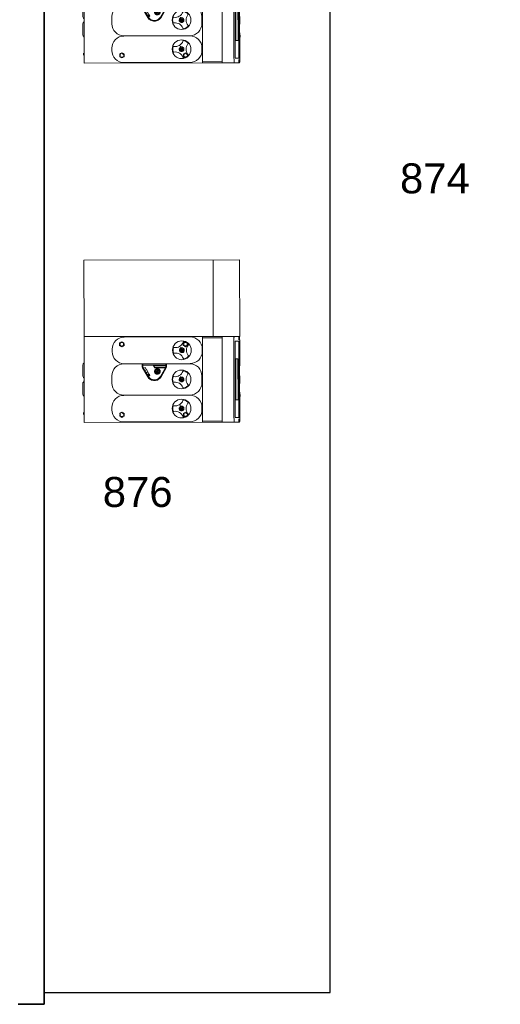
# Model space of a CAD drawing. Header units: millimetres. Extents: x 251300 to 581040, y -9130 to 111283.
# Tile 13 of 57: x 284528 to 286377, y 22163 to 25946. Entities that reach past the tile are written whole.
import ezdxf
from ezdxf.enums import TextEntityAlignment as Align

# ---------------------------------------------------------------- set-up
doc = ezdxf.new("R2010")
doc.units = ezdxf.units.MM
doc.set_wipeout_variables(frame=1)
for name, color, linetype, lineweight in [('2D FJ Contour 1', 2, 'Continuous', 20), ('APPARAAT1', 2, 'Continuous', 25), ('APPARAAT5', 7, 'Continuous', 5), ('BWK MUREN', 3, 'Continuous', 35), ('POSITIENUMMER', 141, 'Continuous', 20)]:
    doc.layers.add(name, color=color, linetype=linetype, lineweight=lineweight)
doc.layers.add('2D FJ Contour 2', color=7, linetype='Continuous', true_color=0xf50000)
doc.styles.add('PS', font='arial.ttf')
doc.styles.get("Standard").update_dxf_attribs({"font": 'arial.ttf'})

# ---------------------------------------------------------------- blocks, each defined once
blk = doc.blocks.new('Soule enkel')
at = {"layer": '2D FJ Contour 1', "linetype": 'Continuous', "lineweight": 18}
for points in [[(0, 0), (330, 0.6), (331, -597.9), (625, -597.4), (623.9, 1.1), (330, 0.6), (330.8, -454.4), (0.8, -454.9), (1, -592.9), (1.2, -594.1), (1.2, -594.7), (1.4, -595.4), (1.6, -595.9), (1.7, -596.1), (2.4, -596.9), (2.9, -597.1), (3.3, -597.3), (4.3, -597.5), (5.7, -597.7), (7.5, -597.8), (9.8, -598.1), (12.3, -598), (15.1, -598.2), (18, -598.2), (21, -598.3), (114.7, -598.1), (114.7, -598), (114.8, -598), (116.5, -597.6), (116.8, -597.6), (117.4, -597.5), (118.5, -597.3), (119.8, -597.2), (121.3, -597.2), (122.9, -597.1), (126.5, -597.1), (122.9, -597.1), (121.3, -597.2), (119.8, -597.2), (118.5, -597.3), (117.4, -597.5), (116.8, -597.6), (116.5, -597.6), (114.8, -598), (114.7, -598), (114.7, -598.1), (21, -598.3), (21.1, -598.3), (21, -598.3), (18, -598.2), (15.1, -598.2), (12.3, -598), (9.8, -598.1), (7.5, -597.8), (5.7, -597.7), (4.3, -597.5), (3.3, -597.3), (2.9, -597.1), (2.4, -596.9), (1.7, -596.1), (1.6, -595.9), (1.4, -595.4), (1.2, -594.7), (1.2, -594.1), (1, -592.9), (0.8, -454.9), (330.8, -454.4), (330, 0.6), (0, 0), (0.8, -454.9)], [(625, -597.4), (623.9, 1.1), (330, 0.6), (331, -597.9)], [(331, -592.3), (330.9, -593.5), (330.6, -594.8), (330.5, -595.4), (330.2, -595.5), (329.7, -596.3), (329.2, -596.6), (328.6, -596.7), (327.7, -597), (326.2, -597.1), (324.4, -597.2), (322.3, -597.5), (319.7, -597.5), (316.9, -597.7), (314, -597.7), (311, -597.8), (217.3, -598), (217.3, -597.8), (215.5, -597.4), (215.1, -597.4), (214.3, -597.3), (213.4, -597.2), (212.1, -597), (210.6, -597), (209, -596.9), (205.4, -596.9), (187.6, -597), (205.4, -596.9), (205.6, -596.9), (205.4, -596.9), (209, -596.9), (210.6, -597), (212.1, -597), (213.4, -597.2), (214.3, -597.3), (215.1, -597.4), (215.5, -597.4), (217.3, -597.8), (217.3, -598), (311, -597.8), (311.1, -597.8), (311, -597.8), (314, -597.7), (316.9, -597.7), (319.7, -597.5), (322.3, -597.5), (324.4, -597.2), (326.2, -597.1), (327.7, -597), (328.6, -596.7), (329.2, -596.6), (329.7, -596.3), (330.2, -595.5), (330.5, -595.4), (330.6, -594.8), (330.9, -593.5), (331, -592.3), (330.8, -454.4)], [(329.1, -496.3), (623.1, -495.8), (329.1, -496.3), (623.1, -495.8)], [(329.8, -576.2), (328.6, -576.1), (327, -575.8), (324.9, -575.7), (322.6, -575.6), (320, -575.5), (317, -575.5), (314, -575.3), (17.9, -575.8), (14.8, -576), (12, -576), (9.4, -576.1), (7, -576.3), (5, -576.4), (3.2, -576.7), (2.1, -576.8), (1.3, -577.1), (1, -577.2), (1.3, -577.1), (2.1, -576.8), (3.2, -576.7), (5, -576.4), (7, -576.3), (9.4, -576.1), (12, -576), (14.8, -576), (17.9, -575.8), (314, -575.3), (317, -575.5), (320, -575.5), (322.6, -575.6), (324.9, -575.7), (327, -575.8), (328.6, -576.1), (329.8, -576.2), (331, -576.6)]]:
    blk.add_lwpolyline(points, close=True, dxfattribs=at)
for points in [[(331, -560), (330.7, -429.4), (331, -560)], [(299.5, -594.4), (287.4, -594.4), (299.5, -594.4)], [(314.4, -594.3), (302.4, -594.4), (314.4, -594.3)], [(330.9, -594.3), (317.5, -594.3), (330.9, -594.3)]]:
    blk.add_lwpolyline(points, dxfattribs=at)
at = {"layer": '2D FJ Contour 2', "linetype": 'Continuous', "lineweight": 9}
for p, q in [((38.5, 2.6), (30.8, 2.6)), ((107.2, -599.8), (99.5, -599.8))]:
    blk.add_line(p, q, dxfattribs=at)
at = {"layer": '2D FJ Contour 2', "linetype": 'Continuous', "lineweight": 18}
for points in [[(109.9, 5.2), (107.6, 5), (105.4, 4.3), (103.4, 3.4), (101.5, 1.9), (99.9, 0.2), (101.5, 1.9), (103.4, 3.4), (105.4, 4.3), (107.6, 5), (109.9, 5.2), (149.9, 5.3)], [(158.4, 2), (156.6, 3.5), (154.4, 4.4), (152.3, 5), (149.9, 5.3), (152.3, 5), (154.4, 4.4), (156.6, 3.5), (158.4, 2), (160, 0.3)], [(179.9, 5.4), (177.7, 5.1), (175.4, 4.4), (173.3, 3.5), (171.6, 2), (170, 0.3), (171.6, 2), (173.3, 3.5), (175.4, 4.4), (177.7, 5.1), (179.9, 5.4), (219.9, 5.4)], [(228.5, 2.1), (226.6, 3.6), (224.5, 4.5), (222.2, 5.2), (219.9, 5.4), (222.2, 5.2), (224.5, 4.5), (226.6, 3.6), (228.5, 2.1), (229.9, 0.4)], [(312.4, -593.9), (312.4, -580.1), (19.5, -580.6), (19.5, -594.4), (147.2, -594.2), (19.5, -594.4), (19.5, -580.6), (312.4, -580.1), (312.4, -593.9), (184.8, -594.2)], [(76, -595.7), (74.9, -595.5), (73.6, -595.4), (72, -595.3), (70.1, -595.3), (68.1, -595.2), (63.9, -595.2), (61.9, -595.3), (60, -595.3), (58.4, -595.4), (57.1, -595.6), (56, -595.7), (55.2, -596), (56, -595.7), (57.1, -595.6), (58.4, -595.4), (60, -595.3), (61.9, -595.3), (63.9, -595.2), (68.1, -595.2), (70.1, -595.3), (72, -595.3), (73.6, -595.4), (74.9, -595.5), (76, -595.7), (76.8, -595.9)], [(76.8, -596.5), (76.5, -596.2), (76, -596.1), (75.1, -595.9), (73.7, -596), (72.3, -595.8), (70.4, -595.7), (62.4, -595.7), (60.6, -595.8), (58.8, -595.8), (57.5, -596), (56.4, -596.1), (55.6, -596.2), (55.2, -596.4), (55.2, -596.5), (55.2, -596), (55.2, -596.5), (55.2, -596.4), (55.6, -596.2), (56.4, -596.1), (57.5, -596), (58.8, -595.8), (60.6, -595.8), (62.4, -595.7), (70.4, -595.7), (72.3, -595.8), (73.7, -596), (75.1, -595.9), (76, -596.1), (76.5, -596.2), (76.8, -596.5), (76.8, -595.9), (76.8, -596.5), (76.6, -596.5)], [(56.2, -596.9), (56.7, -597), (58, -597.3), (59.8, -597.4), (61.8, -597.6), (59.8, -597.4), (58, -597.3), (56.7, -597), (56.2, -596.9), (55.4, -596.5)], [(72.7, -596.7), (72, -596.6), (71.2, -596.6), (70.1, -596.5), (67.6, -596.5), (66.1, -596.4), (64.8, -596.5), (61.1, -596.5), (60.2, -596.6), (59.5, -596.8), (59, -596.8), (58.7, -596.9), (58.8, -597), (59.6, -597.2), (60.4, -597.3), (61.5, -597.3), (62.6, -597.4), (69.1, -597.4), (70.3, -597.3), (71.2, -597.3), (72.1, -597.1), (73.1, -597), (73.2, -596.9), (72.7, -596.7), (72, -596.6), (71.2, -596.6), (70.1, -596.5), (67.6, -596.5), (66.1, -596.4), (64.8, -596.5), (61.1, -596.5), (60.2, -596.6), (59.5, -596.8), (59, -596.8), (58.7, -596.9), (58.8, -597), (59.6, -597.2), (60.4, -597.3), (61.5, -597.3), (62.6, -597.4), (69.1, -597.4), (70.3, -597.3), (71.2, -597.3), (72.1, -597.1), (73.1, -597), (73.2, -596.9)], [(66, -597.6), (70.8, -597.4), (66, -597.6), (61.8, -597.6)], [(72.7, -597.4), (74.1, -597.3), (75.3, -597), (75.8, -596.9), (76.6, -596.6), (75.8, -596.9), (75.3, -597), (74.1, -597.3), (72.7, -597.4), (70.8, -597.4)], [(245.2, -591.1), (245.1, -582.9), (86.7, -583.2), (86.7, -591.4), (245.2, -591.1), (245.1, -582.9), (86.7, -583.2), (86.7, -591.4), (245.2, -591.1), (245.1, -582.9), (86.7, -583.2), (86.7, -591.4), (245.2, -591.1), (245.1, -582.9), (86.7, -583.2), (86.7, -591.4)], [(144.3, -597), (126.5, -597.1), (144.3, -597), (126.5, -597.1), (126.6, -597.1), (126.5, -597.1)], [(143.2, -594.4), (143, -594.6), (143.2, -594.4), (143.8, -594.2)], [(143, -596.1), (143.2, -596.6), (143.5, -596.8), (143.6, -596.8), (143.9, -596.9), (144.7, -597.2), (146, -597.3), (147.9, -597.6), (150.1, -597.7), (152.8, -597.8), (155.9, -597.9), (159, -598.1), (162.4, -598.2), (165.8, -598.2), (162.4, -598.2), (159, -598.1), (155.9, -597.9), (152.8, -597.8), (150.1, -597.7), (147.9, -597.6), (146, -597.3), (144.7, -597.2), (143.9, -596.9), (143.6, -596.8), (143.5, -596.8), (143.2, -596.6), (143, -596.1), (143.2, -595.8), (144.2, -595.6), (145.5, -595.4), (147.3, -595.2), (149.7, -595), (152.5, -594.8), (155.6, -594.6), (158.9, -594.6), (162.4, -594.5), (169.5, -594.5), (173.1, -594.6), (176.5, -594.6), (179.5, -594.7), (182.3, -595), (184.6, -595.1), (186.4, -595.4), (187.9, -595.5), (188.7, -595.8), (188.9, -596), (188.9, -596.3), (188.8, -596.4), (188.3, -596.7), (187.6, -597), (186.3, -597.2), (184.6, -597.5), (182.3, -597.6), (179.5, -597.8), (176.5, -597.9), (173.1, -598), (169.7, -598.2), (166.1, -598.2), (169.7, -598.2), (173.1, -598), (176.5, -597.9), (179.5, -597.8), (182.3, -597.6), (184.6, -597.5), (186.3, -597.2), (187.6, -597), (188.3, -596.7), (188.8, -596.4), (188.9, -596.3), (188.9, -596), (188.9, -594.6), (188.9, -596), (188.7, -595.8), (187.9, -595.5), (186.4, -595.4), (184.6, -595.1), (182.3, -595), (179.5, -594.7), (176.5, -594.6), (173.1, -594.6), (169.5, -594.5), (162.4, -594.5), (158.9, -594.6), (155.6, -594.6), (152.5, -594.8), (149.7, -595), (147.3, -595.2), (145.5, -595.4), (144.2, -595.6), (143.2, -595.8), (143, -596.1), (143, -594.6)], [(186, -596.4), (185.5, -596.2), (184.4, -596), (182.8, -595.8), (180.8, -595.6), (178.4, -595.5), (175.7, -595.4), (172.6, -595.2), (169.4, -595.3), (166.1, -595.1), (162.8, -595.3), (159.4, -595.3), (156.4, -595.4), (153.6, -595.5), (151.2, -595.7), (149.1, -595.8), (147.6, -596.1), (146.6, -596.2), (146, -596.5), (146, -596.6), (146.2, -596.8), (146.8, -597), (147.9, -597.2), (149.5, -597.4), (151.6, -597.5), (154, -597.7), (156.7, -597.8), (159.6, -597.9), (165.8, -597.9), (159.6, -597.9), (156.7, -597.8), (154, -597.7), (151.6, -597.5), (149.5, -597.4), (147.9, -597.2), (146.8, -597), (146.2, -596.8), (146, -596.6), (146, -596.5), (146.6, -596.2), (147.6, -596.1), (149.1, -595.8), (151.2, -595.7), (153.6, -595.5), (156.4, -595.4), (159.4, -595.3), (162.8, -595.3), (166.1, -595.1), (169.4, -595.3), (172.6, -595.2), (175.7, -595.4), (178.4, -595.5), (180.8, -595.6), (182.8, -595.8), (184.4, -596), (185.5, -596.2), (186, -596.4), (186, -596.6)], [(182.7, -593.9), (180.2, -593.8), (177.4, -593.6), (174.3, -593.5), (157.7, -593.5), (154.7, -593.7), (151.9, -593.8), (149.3, -594), (147.2, -594.2), (149.3, -594), (151.9, -593.8), (154.7, -593.7), (157.7, -593.5), (174.3, -593.5), (177.4, -593.6), (180.2, -593.8), (182.7, -593.9), (184.8, -594.2)], [(185.9, -596.7), (186, -596.6), (185.9, -596.7), (185.6, -596.8), (184.8, -597), (183.6, -597.2), (181.9, -597.4), (179.9, -597.5), (177.5, -597.6), (175, -597.8), (172.1, -597.9), (166.1, -597.9), (172.1, -597.9), (175, -597.8), (177.5, -597.6), (179.9, -597.5), (181.9, -597.4), (183.6, -597.2), (184.8, -597), (185.6, -596.8)], [(188.8, -594.3), (188.1, -594.2), (188.8, -594.3), (188.9, -594.6)], [(276.5, -595.5), (275.9, -595.3), (274.9, -595.2), (273.6, -595.1), (272, -594.9), (270.2, -594.9), (268, -594.8), (263.9, -594.8), (261.9, -595), (260.1, -595), (258.3, -595.1), (257, -595.2), (256.1, -595.4), (255.4, -595.5), (255.3, -595.6), (255.4, -595.5), (256.1, -595.4), (257, -595.2), (258.3, -595.1), (260.1, -595), (261.9, -595), (263.9, -594.8), (268, -594.8), (270.2, -594.9), (272, -594.9), (273.6, -595.1), (274.9, -595.2), (275.9, -595.3), (276.5, -595.5), (276.7, -595.6)], [(255.3, -596.2), (255.3, -596), (255.7, -595.9), (256.3, -595.8), (257.4, -595.6), (258.9, -595.5), (260.5, -595.5), (262.3, -595.4), (270.4, -595.3), (272.1, -595.5), (273.7, -595.6), (274.9, -595.6), (276, -595.7), (276.5, -595.9), (276.7, -596.1), (276.3, -596.4), (275.5, -596.7), (274.7, -596.8), (273.6, -596.9), (272.4, -597.1), (271.1, -597.1), (269.5, -597.2), (266, -597.2), (262.3, -597.2), (260.9, -597.1), (259.4, -597.1), (258.3, -597), (257.3, -596.8), (256.5, -596.7), (255.9, -596.6), (255.4, -596.3), (255.9, -596.6), (256.5, -596.7), (257.3, -596.8), (258.3, -597), (259.4, -597.1), (260.9, -597.1), (262.3, -597.2), (266, -597.2), (269.5, -597.2), (271.1, -597.1), (272.4, -597.1), (273.6, -596.9), (274.7, -596.8), (275.5, -596.7), (276.3, -596.4), (276.7, -596.1), (276.5, -595.9), (276, -595.7), (274.9, -595.6), (273.7, -595.6), (272.1, -595.5), (270.4, -595.3), (262.3, -595.4), (260.5, -595.5), (258.9, -595.5), (257.4, -595.6), (256.3, -595.8), (255.7, -595.9), (255.3, -596), (255.3, -596.2), (255.3, -595.6)], [(272.1, -596.3), (271.2, -596.3), (270.3, -596.1), (267.8, -596.1), (266.4, -596), (265.1, -596.2), (261.4, -596.2), (260.3, -596.3), (259.7, -596.3), (258.7, -596.6), (258.7, -596.7), (259.4, -596.8), (260.2, -597), (261.1, -597), (262.2, -597.1), (269, -597.1), (270.2, -596.9), (271.2, -596.9), (272, -596.8), (272.7, -596.8), (273.1, -596.7), (273.2, -596.5), (272.1, -596.3), (271.2, -596.3), (270.3, -596.1), (267.8, -596.1), (266.4, -596), (265.1, -596.2), (261.4, -596.2), (260.3, -596.3), (259.7, -596.3), (258.7, -596.6), (258.7, -596.7), (259.4, -596.8), (260.2, -597), (261.1, -597), (262.2, -597.1), (269, -597.1), (270.2, -596.9), (271.2, -596.9), (272, -596.8), (272.7, -596.8), (273.1, -596.7), (273.2, -596.5)], [(276.8, -596.1), (276.7, -596.1), (276.7, -595.6), (276.7, -596.1)]]:
    blk.add_lwpolyline(points, close=True, dxfattribs=at)
for points in [[(58.5, -452.6, 0.417443), (104.8, -406.1), (104.3, -152.5, 0.417443), (57.9, -106.2), (48.6, -106.2, 0.415534), (2.1, -152.7), (2.6, -406.3, 0.415316), (49.2, -452.6), (58.5, -452.6, 0.417443), (104.8, -406.1), (104.3, -152.5, 0.417443), (57.9, -106.2), (48.6, -106.2, 0.415534), (2.1, -152.7), (2.6, -406.3, 0.415316), (49.2, -452.6)], [(179.4, -452.4, 0.415535), (225.8, -405.9), (225.4, -152.3, 0.415315), (178.8, -106), (151.6, -106.1, 0.418208), (105.1, -152.5), (105.6, -406.1, 0.415316), (152.2, -452.4), (179.4, -452.4, 0.415535), (225.8, -405.9), (225.4, -152.3, 0.415315), (178.8, -106), (151.6, -106.1, 0.418208), (105.1, -152.5), (105.6, -406.1, 0.415316), (152.2, -452.4)], [(282.4, -453.8, 0.41341), (328.8, -407.2), (328.4, -153.7, 0.413411), (281.8, -107.3), (272.5, -107.3, 0.41341), (226.1, -153.9), (226.5, -407.4, 0.41341), (273.1, -453.8), (282.4, -453.8, 0.41341), (328.8, -407.2), (328.4, -153.7, 0.413411), (281.8, -107.3), (272.5, -107.3, 0.41341), (226.1, -153.9), (226.5, -407.4, 0.41341), (273.1, -453.8)]]:
    blk.add_lwpolyline(points, format="xyb", close=True, dxfattribs=at)
for points in [[(5.7, -454.9), (6.5, -530.4), (5.7, -454.9)], [(325.2, -529.9), (325.7, -454.4), (325.2, -529.9)], [(0.9, -530.4), (330.9, -529.9), (0.9, -530.4)], [(14.4, -594.9), (1, -594.9), (14.4, -594.9)], [(29.5, -594.8), (17.5, -594.9), (29.5, -594.8)], [(44.5, -594.8), (32.5, -594.8), (44.5, -594.8)], [(59.5, -594.8), (47.5, -594.8), (59.5, -594.8)], [(74.5, -594.8), (62.6, -594.8), (74.5, -594.8)], [(89.5, -594.7), (77.4, -594.7), (89.5, -594.7)], [(104.6, -594.7), (92.5, -594.7), (104.6, -594.7)], [(119.4, -594.7), (107.5, -594.7), (119.4, -594.7)], [(134.5, -594.7), (122.5, -594.7), (134.5, -594.7)], [(149.5, -594.6), (137.5, -594.6), (149.5, -594.6)], [(164.5, -594.6), (152.5, -594.6), (164.5, -594.6)], [(179.5, -594.6), (167.5, -594.6), (179.5, -594.6)], [(194.5, -594.5), (182.4, -594.6), (194.5, -594.5)], [(209.5, -594.5), (197.5, -594.5), (209.5, -594.5)], [(224.4, -594.5), (212.5, -594.5), (224.4, -594.5)], [(239.4, -594.5), (227.5, -594.5), (239.4, -594.5)], [(254.5, -594.4), (242.5, -594.5), (254.5, -594.4)], [(269.5, -594.4), (257.5, -594.4), (269.5, -594.4)], [(284.5, -594.4), (272.5, -594.4), (284.5, -594.4)]]:
    blk.add_lwpolyline(points, dxfattribs=at)
at = {"layer": 'APPARAAT5', "linetype": 'Continuous', "lineweight": 18}
for points in [[(19.9, -144.8), (22.1, -148.4), (19.9, -144.8), (22, -141.2)], [(24.8, -136.3), (22.7, -139.9), (24.8, -136.3), (28.9, -136.3)], [(23, -146.7), (23.6, -148.4), (24.7, -149.9), (25.1, -150), (24.7, -149.9), (23.6, -148.4), (23, -146.7), (22.7, -144.8)], [(24.9, -153.3), (29, -153.3), (24.9, -153.3), (22.7, -149.7)], [(24.7, -139.9), (23.6, -141.4), (23, -143.1), (22.8, -143.4), (23, -143.1), (23.6, -141.4), (24.7, -139.9), (26.2, -138.8)], [(27.9, -151.6), (29.8, -151.9), (31.5, -151.6), (31.9, -151.5), (31.5, -151.6), (29.8, -151.9), (27.9, -151.6), (26.2, -150.9)], [(31.5, -138), (29.7, -137.9), (27.9, -138), (27.6, -138.2), (27.9, -138), (29.7, -137.9), (31.5, -138), (33.2, -138.8)], [(34.7, -136.3), (30.4, -136.3), (34.7, -136.3), (36.7, -139.9)], [(36.7, -149.7), (34.7, -153.3), (30.4, -153.3), (34.7, -153.3)], [(34.7, -149.9), (35.7, -148.4), (36.5, -146.7), (36.5, -146.3), (36.5, -146.7), (35.7, -148.4), (34.7, -149.9), (33.2, -150.9)], [(39.6, -144.8), (37.5, -141.2), (39.6, -144.8), (37.5, -148.4)], [(290.9, -144.4), (292.9, -148), (290.9, -144.4), (292.9, -140.8)], [(295.8, -135.9), (293.7, -139.4), (295.8, -135.9), (299.9, -135.8)], [(294, -146.2), (294.6, -147.9), (295.7, -149.4), (296.1, -149.5), (295.7, -149.4), (294.6, -147.9), (294, -146.2), (293.7, -144.4)], [(295.8, -152.9), (300, -152.9), (295.8, -152.9), (293.7, -149.3)], [(295.7, -139.4), (294.6, -140.9), (294, -142.6), (293.8, -142.9), (294, -142.6), (294.6, -140.9), (295.7, -139.4), (297.1, -138.4)], [(298.9, -151.1), (300.8, -151.4), (302.5, -151.1), (302.9, -151), (302.5, -151.1), (300.8, -151.4), (298.9, -151.1), (297.2, -150.5)], [(302.5, -137.6), (300.7, -137.4), (298.9, -137.6), (298.5, -137.7), (298.9, -137.6), (300.7, -137.4), (302.5, -137.6), (304.2, -138.4)], [(305.6, -135.8), (301.4, -135.8), (305.6, -135.8), (307.6, -139.4)], [(307.7, -149.3), (305.7, -152.8), (301.4, -152.9), (305.7, -152.8)], [(305.7, -149.4), (306.7, -147.9), (307.5, -146.2), (307.5, -145.8), (307.5, -146.2), (306.7, -147.9), (305.7, -149.4), (304.2, -150.5)], [(307.5, -142.6), (306.7, -140.9), (305.7, -139.4), (305.4, -139.2), (305.7, -139.4), (306.7, -140.9), (307.5, -142.6), (307.7, -144.3)], [(310.6, -144.3), (308.4, -140.7), (310.6, -144.3), (308.5, -147.9)], [(214.3, -316.2), (212.4, -315.9), (210.5, -315.3), (175.9, -295.4), (172.7, -293.2), (169.8, -290.6), (167.3, -287.7), (165.2, -284.5), (163.4, -281.1), (162.2, -277.5), (161.4, -273.6), (161.1, -269.8), (161.4, -265.9), (162.2, -262.2), (163.4, -258.5), (165.1, -255), (167.2, -251.8), (169.7, -248.9), (172.7, -246.4), (175.9, -244.2), (210.4, -224.2), (212.2, -223.4), (214.1, -223.2), (225.5, -223.2), (214.1, -223.2), (212.2, -223.4), (210.4, -224.2), (175.9, -244.2), (172.7, -246.4), (169.7, -248.9), (167.2, -251.8), (165.1, -255), (163.4, -258.5), (162.2, -262.2), (161.4, -265.9), (161.1, -269.8), (161.4, -273.6), (162.2, -277.5), (163.4, -281.1), (165.2, -284.5), (167.3, -287.7), (169.8, -290.6), (172.7, -293.2), (175.9, -295.4), (210.5, -315.3), (212.4, -315.9), (214.3, -316.2), (225.7, -316.2)], [(208.3, -228.4), (211.7, -234.3), (208.3, -228.4), (212.9, -225.6), (208.3, -228.4), (199.6, -233.3), (203.1, -239.4), (211.7, -234.3), (203.1, -239.4), (199.6, -233.3)], [(212.9, -313.6), (177.3, -293), (174.1, -290.8), (171.1, -288.1), (168.6, -285.1), (166.6, -281.6), (165.1, -278), (164.2, -274.2), (163.8, -270.2), (164.1, -266.2), (164.9, -262.3), (166.2, -258.6), (168, -255.2), (170.4, -252), (173.2, -249.2), (176.4, -246.8), (176.8, -246.8), (177.1, -247), (177.5, -247.6), (178, -248.6), (178.3, -248.8), (178.9, -249), (179.8, -249.6), (181, -249.8), (182.1, -249.5), (183, -248.9), (183.8, -248.5), (184.6, -249), (185.2, -249.9), (185.2, -250.3), (185, -250.6), (181.4, -252.6), (185, -250.6), (185.2, -250.3), (185.2, -249.9), (184.6, -249), (183.8, -248.5), (183, -248.9), (182.1, -249.5), (181, -249.8), (180.4, -250.1), (180.1, -250.6), (180.1, -251.3), (180.8, -252.5), (180.1, -251.3), (180.1, -250.6), (180.4, -250.1), (181, -249.8), (179.8, -249.6), (178.9, -249), (178.3, -248.8), (178, -248.6), (177.5, -247.6), (177.1, -247), (176.8, -246.8), (176.4, -246.8), (173.2, -249.2), (170.4, -252), (168, -255.2), (166.2, -258.6), (164.9, -262.3), (164.1, -266.2), (163.8, -270.2), (164.2, -274.2), (165.1, -278), (166.6, -281.6), (168.6, -285.1), (171.1, -288.1), (174.1, -290.8), (177.3, -293), (212.9, -313.6), (225.7, -313.5)], [(177.4, -246.1), (176.5, -246.8), (177.4, -246.1), (179.7, -244.9)], [(182.2, -246.4), (181.7, -245.7), (180.9, -245.6), (180.1, -245.7), (179.6, -246.4), (179.4, -247), (179.6, -247.8), (180.1, -248.4), (180.9, -248.5), (181.7, -248.4), (182.2, -247.8), (182.4, -247), (182.2, -246.4), (181.7, -245.7), (180.9, -245.6), (180.1, -245.7), (179.6, -246.4), (179.4, -247), (179.6, -247.8), (180.1, -248.4), (180.9, -248.5), (181.7, -248.4), (182.2, -247.8), (182.4, -247)], [(190.9, -238.4), (183.2, -242.9), (186.6, -248.9), (183.2, -242.9), (179.7, -244.9), (183.2, -242.9), (190.9, -238.4), (194.3, -244.5), (186.6, -248.9), (194.3, -244.5)], [(181.2, -252.6), (181.4, -252.6), (181.2, -252.6), (180.8, -252.5)], [(183.6, -244.4), (183, -244.9), (183.6, -244.4), (183.8, -244.2)], [(184.9, -247.9), (185.6, -247.8), (185.8, -247.7), (185.6, -247.8), (184.9, -247.9), (183, -244.9)], [(184.6, -249.1), (185.6, -248.6), (186.2, -248.2), (185.6, -248.6)], [(202.8, -239.5), (202.8, -239.9), (202.7, -240.2), (195.3, -244.5), (194.9, -244.5), (194.6, -244.3), (191.1, -238.2), (191, -237.8), (191.3, -237.6), (198.7, -233.3), (199, -233.3), (199.4, -233.4), (199, -233.3), (198.7, -233.3), (191.3, -237.6), (191, -237.8), (191.1, -238.2), (194.6, -244.3), (194.9, -244.5), (195.3, -244.5), (202.7, -240.2), (202.8, -239.9), (202.8, -239.5), (199.4, -233.4)], [(203.6, -289.5), (205.2, -287.8), (206.5, -285.8), (207.3, -283.5), (207.5, -281.1), (207.1, -278.6), (206.3, -276.2), (205, -274.1), (203.1, -272.4), (201, -271), (198.6, -270.3), (196.1, -270.1), (193.7, -270.4), (191.3, -271.3), (189.2, -272.8), (187.5, -274.5), (186.3, -276.8), (185.5, -279.2), (185.4, -281.7), (185.8, -284.1), (186.7, -286.5), (188.2, -288.5), (190.2, -290.2), (192.3, -291.4), (194.7, -292.1), (197.2, -292.2), (199.7, -291.6), (197.2, -292.2), (194.7, -292.1), (192.3, -291.4), (190.2, -290.2), (188.2, -288.5), (186.7, -286.5), (185.8, -284.1), (185.4, -281.7), (185.5, -279.2), (186.3, -276.8), (187.5, -274.5), (189.2, -272.8), (191.3, -271.3), (193.7, -270.4), (196.1, -270.1), (198.6, -270.3), (201, -271), (203.1, -272.4), (205, -274.1), (206.3, -276.2), (207.1, -278.6), (207.5, -281.1), (207.3, -283.5), (206.5, -285.8), (205.2, -287.8), (203.6, -289.5), (201.6, -291)], [(202.5, -287.8), (203.7, -286.3), (204.6, -284.7), (205.3, -283), (205.4, -281.1), (205.1, -279), (204.5, -277.2), (203.4, -275.4), (202, -274), (200.2, -272.9), (198.2, -272.2), (196.2, -272.1), (194.1, -272.4), (192.2, -273.2), (190.5, -274.3), (189.2, -275.9), (188.1, -277.6), (187.6, -279.6), (187.5, -281.6), (187.7, -283.7), (188.5, -285.6), (189.7, -287.1), (191.3, -288.5), (193.1, -289.5), (195.1, -290.1), (197.2, -290.1), (199.2, -289.7), (197.2, -290.1), (195.1, -290.1), (193.1, -289.5), (191.3, -288.5), (189.7, -287.1), (188.5, -285.6), (187.7, -283.7), (187.5, -281.6), (187.6, -279.6), (188.1, -277.6), (189.2, -275.9), (190.5, -274.3), (192.2, -273.2), (194.1, -272.4), (196.2, -272.1), (198.2, -272.2), (200.2, -272.9), (202, -274), (203.4, -275.4), (204.5, -277.2), (205.1, -279), (205.4, -281.1), (205.3, -283), (204.6, -284.7), (203.7, -286.3), (202.5, -287.8), (201, -288.9)], [(194, -275.8), (193.1, -277), (192.5, -278.4), (192.4, -280), (192.8, -281.4), (193.7, -282.6), (194.8, -283.7), (196.3, -284.2), (197.7, -284.3), (196.3, -284.2), (194.8, -283.7), (193.7, -282.6), (192.8, -281.4), (192.4, -280), (192.5, -278.4), (193.1, -277), (194, -275.8), (195.2, -274.9)], [(197.2, -274.8), (201.2, -289.3), (201.6, -291.2), (199.7, -291.8), (199.2, -289.8), (195.3, -275.3), (194.8, -273.3), (196.6, -272.9), (197.2, -274.8), (201.2, -289.3), (201.6, -291.2), (199.7, -291.8), (199.2, -289.8), (195.3, -275.3), (194.8, -273.3), (196.6, -272.9)], [(204.2, -279.1), (203.4, -277.2), (202.2, -275.6), (200.6, -274.4), (198.8, -273.4), (196.8, -273.2), (198.8, -273.4), (200.6, -274.4), (202.2, -275.6), (203.4, -277.2), (204.2, -279.1), (204.5, -281.1), (204.2, -283.1), (203.4, -285), (202.2, -286.6), (200.8, -287.8), (202.2, -286.6), (203.4, -285), (204.2, -283.1), (204.5, -281.1)], [(202.1, -277.8), (201.4, -276.4), (200.2, -275.3), (198.8, -274.5), (197.2, -274.4), (198.8, -274.5), (200.2, -275.3), (201.4, -276.4), (202.1, -277.8), (202.4, -279.4), (202.2, -280.7), (201.7, -282.1), (200.8, -283.1), (199.7, -283.8), (200.8, -283.1), (201.7, -282.1), (202.2, -280.7), (202.4, -279.4)], [(209.7, -271.6), (220, -265.6), (209.7, -271.6), (209.7, -311.7)], [(60.2, -368.2), (58.7, -367), (56.8, -366.1), (55, -365.5), (53, -365.4), (51, -365.8), (49.1, -366.6), (47.5, -367.7), (46.2, -369.3), (45.3, -371), (44.8, -372.9), (44.6, -374.8), (44.9, -376.8), (45.7, -378.6), (46.8, -380.3), (48.2, -381.6), (50, -382.7), (51.8, -383.2), (53.8, -383.3), (55.8, -383.1), (57.7, -382.4), (59.3, -381.3), (60.7, -379.9), (61.8, -378.3), (62.4, -376.4), (62.6, -374.4), (62.2, -371.6), (62.6, -374.4), (62.4, -376.4), (61.8, -378.3), (60.7, -379.9), (59.3, -381.3), (57.7, -382.4), (55.8, -383.1), (53.8, -383.3), (51.8, -383.2), (50, -382.7), (48.2, -381.6), (46.8, -380.3), (45.7, -378.6), (44.9, -376.8), (44.6, -374.8), (44.8, -372.9), (45.3, -371), (46.2, -369.3), (47.5, -367.7), (49.1, -366.6), (51, -365.8), (53, -365.4), (55, -365.5), (56.8, -366.1), (58.7, -367), (60.2, -368.2), (61.4, -369.8)], [(47.3, -373.6), (61.8, -369.8), (63.6, -369.2), (64.2, -371.1), (62.3, -371.6), (47.8, -375.5), (45.8, -376), (45.3, -374.2), (47.3, -373.6), (61.8, -369.8), (63.6, -369.2), (64.2, -371.1), (62.3, -371.6), (47.8, -375.5), (45.8, -376), (45.3, -374.2)], [(46.1, -377.2), (47.2, -379.1), (48.5, -380.6), (50.2, -381.6), (52.1, -382.3), (54.1, -382.4), (56.1, -382), (57.9, -381.2), (59.4, -379.9), (60.6, -378.3), (61.4, -376.4), (61.6, -374.4), (61.4, -376.4), (60.6, -378.3), (59.4, -379.9), (57.9, -381.2), (56.1, -382), (54.1, -382.4), (52.1, -382.3), (50.2, -381.6), (48.5, -380.6), (47.2, -379.1), (46.1, -377.2), (45.7, -375.4)], [(55.5, -369.9), (54.3, -369), (52.9, -368.5), (51.3, -368.5), (49.8, -368.9), (48.6, -369.7), (47.6, -370.9), (47, -372.2), (46.9, -373.8), (47, -372.2), (47.6, -370.9), (48.6, -369.7), (49.8, -368.9), (51.3, -368.5), (52.9, -368.5), (54.3, -369), (55.5, -369.9), (56.3, -371.1)], [(48.2, -376.8), (49.4, -377.8), (50.9, -378.3), (52.3, -378.4), (53.8, -378), (55, -377.4), (56.1, -376.2), (56.7, -374.8), (56.9, -373.4), (56.7, -374.8), (56.1, -376.2), (55, -377.4), (53.8, -378), (52.3, -378.4), (50.9, -378.3), (49.4, -377.8), (48.2, -376.8), (47.4, -375.6)], [(172.2, -368), (170.6, -366.8), (168.9, -365.9), (167, -365.3), (165, -365.2), (163, -365.6), (161.2, -366.4), (159.6, -367.5), (158.3, -369.1), (157.3, -370.8), (156.8, -372.7), (156.7, -374.7), (156.9, -376.6), (157.6, -378.4), (158.8, -380.1), (160.3, -381.4), (162, -382.5), (163.9, -383), (165.9, -383.1), (167.9, -382.9), (169.7, -382.2), (171.3, -381.1), (172.8, -379.7), (173.7, -378.1), (174.4, -376.2), (174.6, -374.2), (174.2, -371.4), (176.2, -370.9), (175.7, -369), (173.8, -369.6), (159.3, -373.5), (157.3, -374), (157.9, -375.8), (159.7, -375.3), (174.2, -371.4), (174.6, -374.2), (174.4, -376.2), (173.7, -378.1), (172.8, -379.7), (171.3, -381.1), (169.7, -382.2), (167.9, -382.9), (165.9, -383.1), (163.9, -383), (162, -382.5), (160.3, -381.4), (158.8, -380.1), (157.6, -378.4), (156.9, -376.6), (156.7, -374.7), (156.8, -372.7), (157.3, -370.8), (158.3, -369.1), (159.6, -367.5), (161.2, -366.4), (163, -365.6), (165, -365.2), (167, -365.3), (168.9, -365.9), (170.6, -366.8), (172.2, -368), (173.4, -369.6)], [(159.3, -373.5), (173.8, -369.6), (175.7, -369), (176.2, -370.9), (174.2, -371.4), (159.7, -375.3), (157.9, -375.8), (157.3, -374)], [(158.1, -377), (159.1, -378.9), (160.5, -380.4), (162.1, -381.4), (164.1, -382.1), (166.1, -382.2), (168.1, -381.8), (169.8, -381), (171.4, -379.7), (172.6, -378.1), (173.4, -376.2), (173.5, -374.2), (173.4, -376.2), (172.6, -378.1), (171.4, -379.7), (169.8, -381), (168.1, -381.8), (166.1, -382.2), (164.1, -382.1), (162.1, -381.4), (160.5, -380.4), (159.1, -378.9), (158.1, -377), (157.6, -375.2)], [(167.4, -369.7), (166.2, -368.8), (164.8, -368.3), (163.3, -368.3), (161.8, -368.7), (160.5, -369.5), (159.6, -370.7), (159.1, -372), (158.9, -373.6), (159.1, -372), (159.6, -370.7), (160.5, -369.5), (161.8, -368.7), (163.3, -368.3), (164.8, -368.3), (166.2, -368.8), (167.4, -369.7), (168.4, -370.9)], [(160.3, -376.6), (161.5, -377.6), (162.8, -378.1), (164.3, -378.2), (165.7, -377.8), (167, -377.2), (168, -376), (168.6, -374.6), (168.9, -373.2), (168.6, -374.6), (168, -376), (167, -377.2), (165.7, -377.8), (164.3, -378.2), (162.8, -378.1), (161.5, -377.6), (160.3, -376.6), (159.5, -375.4)], [(284.1, -369.4), (282.7, -368.1), (280.9, -367.1), (278.9, -366.6), (276.9, -366.5), (275.1, -366.9), (273.2, -367.7), (271.6, -368.9), (270.3, -370.3), (269.2, -372.1), (268.7, -373.9), (268.6, -375.9), (269, -377.9), (269.6, -379.8), (270.7, -381.4), (272.2, -382.7), (273.9, -383.8), (275.9, -384.3), (277.8, -384.5), (279.8, -384.3), (281.6, -383.6), (283.3, -382.4), (284.7, -381.1), (285.7, -379.4), (286.4, -377.5), (286.7, -375.5), (286.1, -372.8), (286.7, -375.5), (286.4, -377.5), (285.7, -379.4), (284.7, -381.1), (283.3, -382.4), (281.6, -383.6), (279.8, -384.3), (277.8, -384.5), (275.9, -384.3), (273.9, -383.8), (272.2, -382.7), (270.7, -381.4), (269.6, -379.8), (269, -377.9), (268.6, -375.9), (268.7, -373.9), (269.2, -372.1), (270.3, -370.3), (271.6, -368.9), (273.2, -367.7), (275.1, -366.9), (276.9, -366.5), (278.9, -366.6), (280.9, -367.1), (282.7, -368.1), (284.1, -369.4), (285.3, -371)], [(271.2, -374.7), (285.7, -370.8), (287.7, -370.3), (288.2, -372.2), (286.3, -372.7), (271.8, -376.7), (269.9, -377.1), (269.4, -375.3), (271.2, -374.7), (285.7, -370.8), (287.7, -370.3), (288.2, -372.2), (286.3, -372.7), (271.8, -376.7), (269.9, -377.1), (269.4, -375.3)], [(270.2, -378.4), (271.1, -380.2), (272.4, -381.6), (274.2, -382.7), (276, -383.4), (278, -383.5), (280, -383.1), (281.9, -382.3), (283.5, -381), (284.7, -379.4), (285.3, -377.5), (285.6, -375.5), (285.3, -377.5), (284.7, -379.4), (283.5, -381), (281.9, -382.3), (280, -383.1), (278, -383.5), (276, -383.4), (274.2, -382.7), (272.4, -381.6), (271.1, -380.2), (270.2, -378.4), (269.6, -376.5)], [(279.5, -371), (278.3, -370.1), (276.8, -369.7), (275.3, -369.5), (273.9, -369.9), (272.6, -370.7), (271.6, -371.9), (271, -373.3), (270.8, -374.9), (271, -373.3), (271.6, -371.9), (272.6, -370.7), (273.9, -369.9), (275.3, -369.5), (276.8, -369.7), (278.3, -370.1), (279.5, -371), (280.4, -372.3)], [(272.3, -377.9), (273.4, -378.8), (274.8, -379.4), (276.3, -379.5), (277.8, -379.1), (279, -378.4), (280, -377.4), (280.7, -376), (280.8, -374.6), (280.7, -376), (280, -377.4), (279, -378.4), (277.8, -379.1), (276.3, -379.5), (274.8, -379.4), (273.4, -378.8), (272.3, -377.9), (271.4, -376.7)], [(20.3, -389.9), (22.5, -393.5), (20.3, -389.9), (22.5, -386.3)], [(21.7, -380.3), (20.9, -381.1), (20.6, -382.3), (20.6, -383.4), (22.1, -387.6), (24.1, -391.5), (26.5, -395.2), (29.4, -398.5), (30.3, -399.2), (31.5, -399.5), (32.6, -399.2), (33.5, -398.7), (32.6, -399.2), (31.5, -399.5), (30.3, -399.2), (29.4, -398.5), (26.5, -395.2), (24.1, -391.5), (22.1, -387.6), (20.6, -383.4), (20.6, -382.3), (20.9, -381.1), (21.7, -380.3), (22.6, -379.8)], [(25.2, -381.4), (23.1, -385), (25.2, -381.4), (29.4, -381.4)], [(23.4, -391.6), (24.1, -393.4), (25.1, -394.8), (25.5, -395.1), (25.1, -394.8), (24.1, -393.4), (23.4, -391.6), (23.1, -389.9)], [(25.3, -398.4), (29.4, -398.4), (25.3, -398.4), (23.1, -394.7)], [(25.1, -384.8), (24.1, -386.3), (23.4, -388), (23.3, -388.4), (23.4, -388), (24.1, -386.3), (25.1, -384.8), (26.6, -383.8)], [(28.3, -396.7), (30.2, -396.8), (31.9, -396.7), (32.3, -396.5), (31.9, -396.7), (30.2, -396.8), (28.3, -396.7), (26.6, -395.9)], [(31.9, -383.1), (30.2, -382.8), (28.3, -383.1), (28, -383.2), (28.3, -383.1), (30.2, -382.8), (31.9, -383.1), (33.6, -383.8)], [(35.1, -381.4), (30.8, -381.4), (35.1, -381.4), (37.1, -385)], [(37.1, -394.7), (35.1, -398.4), (30.9, -398.4), (35.1, -398.4)], [(35.1, -394.8), (36.2, -393.3), (37, -391.6), (37, -391.3), (37, -391.6), (36.2, -393.3), (35.1, -394.8), (33.6, -395.9)], [(36.9, -388), (36.1, -386.3), (35.1, -384.8), (34.8, -384.7), (35.1, -384.8), (36.1, -386.3), (36.9, -388), (37.2, -389.9)], [(40, -389.9), (37.9, -386.3), (40, -389.9), (37.9, -393.5)], [(133.6, -380.1), (132.9, -380.9), (132.5, -382.1), (132.6, -383.2), (134.1, -387.5), (136, -391.3), (138.5, -395), (141.4, -398.3), (142.4, -399), (143.4, -399.3), (144.6, -399), (145.5, -398.5), (144.6, -399), (143.4, -399.3), (142.4, -399), (141.4, -398.3), (138.5, -395), (136, -391.3), (134.1, -387.5), (132.6, -383.2), (132.5, -382.1), (132.9, -380.9), (133.6, -380.1), (134.6, -379.6)], [(245.6, -381.4), (244.9, -382.3), (244.5, -383.4), (244.5, -384.6), (246, -388.7), (248, -392.7), (250.4, -396.3), (253.3, -399.6), (254.3, -400.3), (255.5, -400.5), (256.5, -400.4), (257.6, -399.7), (256.5, -400.4), (255.5, -400.5), (254.3, -400.3), (253.3, -399.6), (250.4, -396.3), (248, -392.7), (246, -388.7), (244.5, -384.6), (244.5, -383.4), (244.9, -382.3), (245.6, -381.4), (246.7, -380.9)], [(291.3, -389.4), (293.3, -393), (291.3, -389.4), (293.3, -385.9)], [(296.2, -380.9), (294.1, -384.5), (296.2, -380.9), (300.4, -380.9)], [(294.4, -391.2), (295.1, -392.9), (296.1, -394.4), (296.5, -394.6), (296.1, -394.4), (295.1, -392.9), (294.4, -391.2), (294.1, -389.4)], [(296.3, -397.9), (300.4, -397.9), (296.3, -397.9), (294.1, -394.2)], [(296.1, -384.4), (295, -385.8), (294.4, -387.6), (294.3, -388), (294.4, -387.6), (295, -385.8), (296.1, -384.4), (297.6, -383.3)], [(299.3, -396.2), (301.2, -396.3), (302.9, -396.2), (303.3, -396.1), (302.9, -396.2), (301.2, -396.3), (299.3, -396.2), (297.6, -395.4)], [(302.9, -382.6), (301.2, -382.4), (299.3, -382.6), (298.9, -382.8), (299.3, -382.6), (301.2, -382.4), (302.9, -382.6), (304.6, -383.3)], [(306.1, -380.9), (301.8, -380.9), (306.1, -380.9), (308.1, -384.5)], [(308.1, -394.2), (306.1, -397.9), (301.8, -397.9), (306.1, -397.9)], [(306.1, -394.3), (307.2, -392.9), (307.9, -391.1), (307.9, -390.9), (307.9, -391.1), (307.2, -392.9), (306.1, -394.3), (304.6, -395.4)], [(307.9, -387.6), (307.1, -385.8), (306.1, -384.4), (305.8, -384.2), (306.1, -384.4), (307.1, -385.8), (307.9, -387.6), (308.1, -389.4)], [(311, -389.4), (308.9, -385.8), (311, -389.4), (308.9, -393)]]:
    blk.add_lwpolyline(points, close=True, dxfattribs=at)
for points in [[(36.9, -144.8), (36.8, -144.8), (36.9, -144.8)], [(307.8, -144.3), (307.7, -144.3), (307.8, -144.3)], [(225.5, -225.6), (212.9, -225.6), (225.5, -225.6)], [(219.9, -225.6), (220.1, -313.5), (219.9, -225.6)], [(191.5, -239.7), (191.8, -239.6), (191.5, -239.7)], [(193.9, -243), (193.5, -243.1), (193.9, -243)], [(200, -234.8), (200.4, -234.6), (200, -234.8)], [(202.4, -238.1), (202, -238.2), (202.4, -238.1)], [(211.6, -312.8), (211.5, -270.5), (211.6, -312.8)], [(217.6, -313.5), (217.5, -267), (217.6, -313.5)], [(56.9, -373.1), (56.9, -373.4), (56.9, -373.1)], [(61.2, -371.9), (61.6, -374.4), (61.2, -371.9)], [(168.9, -372.9), (168.9, -373.2), (168.9, -372.9)], [(173.1, -371.7), (173.5, -374.2), (173.1, -371.7)], [(280.8, -374.2), (280.8, -374.6), (280.8, -374.2)], [(285.2, -373), (285.6, -375.5), (285.2, -373)], [(37.4, -389.9), (37.2, -389.9), (37.4, -389.9)], [(308.2, -389.4), (308.1, -389.4), (308.2, -389.4)]]:
    blk.add_lwpolyline(points, dxfattribs=at)
for points in [[(198.9, -288.7, -1.107851), (195.4, -273.2, 1.107851), (198.9, -288.7)], [(45.6, -374, -0.719405), (60.3, -370, 0.719405), (45.6, -374)], [(157.6, -373.9, -0.719405), (172.3, -369.8, 0.719405), (157.6, -373.9)], [(269.6, -375.1, -0.734031), (284.4, -371.2, 0.734031), (269.6, -375.1)]]:
    blk.add_lwpolyline(points, format="xyb", dxfattribs=at)
for points in [[(42.7, -344.9), (42.6, -343.8), (43, -342.7), (43.8, -341.9), (44.8, -341.4), (49.1, -340.4), (53.6, -340.1), (58, -340.4), (62.3, -341.3), (63.3, -341.9), (64.1, -342.6), (64.5, -343.7), (64.5, -344.9), (64.5, -343.7), (64.1, -342.6), (63.3, -341.9), (62.3, -341.3), (58, -340.4), (53.6, -340.1), (49.1, -340.4), (44.8, -341.4), (43.8, -341.9), (43, -342.7), (42.6, -343.8), (42.7, -344.9, -0.348818), (22.6, -379.8, 0.348818)], [(154.6, -344.8), (154.6, -343.6), (155, -342.5), (155.8, -341.7), (156.7, -341.2), (161.1, -340.2), (165.5, -340), (169.9, -340.2), (174.3, -341.1), (175.4, -341.7), (176.2, -342.5), (176.6, -343.5), (176.4, -344.7), (176.6, -343.5), (176.2, -342.5), (175.4, -341.7), (174.3, -341.1), (169.9, -340.2), (165.5, -340), (161.1, -340.2), (156.7, -341.2), (155.8, -341.7), (155, -342.5), (154.6, -343.6), (154.6, -344.8, -0.346671), (134.6, -379.6, 0.346671)], [(84.6, -379.7), (85.6, -380.2), (86.4, -381), (86.8, -382.2), (86.6, -383.3), (85.2, -387.5), (83.3, -391.4), (80.8, -395.1), (77.9, -398.4), (77, -399.1), (75.9, -399.4), (74.7, -399.1), (73.8, -398.6, 0.349921), (33.5, -398.7, -0.349921), (73.8, -398.6), (74.7, -399.1), (75.9, -399.4), (77, -399.1), (77.9, -398.4), (80.8, -395.1), (83.3, -391.4), (85.2, -387.5), (86.6, -383.3), (86.8, -382.2), (86.4, -381), (85.6, -380.2), (84.6, -379.7, -0.352394), (64.5, -344.9, 0.352394)], [(196.6, -379.5), (197.6, -380), (198.4, -380.8), (198.7, -382), (198.7, -383.1), (197.2, -387.3), (195.2, -391.2), (192.9, -394.9), (189.9, -398.3), (189, -398.9), (187.8, -399.2), (186.7, -398.9), (185.7, -398.4, 0.351058), (145.5, -398.5, -0.351058), (185.7, -398.4), (186.7, -398.9), (187.8, -399.2), (189, -398.9), (189.9, -398.3), (192.9, -394.9), (195.2, -391.2), (197.2, -387.3), (198.7, -383.1), (198.7, -382), (198.4, -380.8), (197.6, -380), (196.6, -379.5, -0.346584), (176.4, -344.7, 0.346584)], [(266.7, -346), (266.7, -344.8), (267.1, -343.8), (267.7, -343), (268.8, -342.4), (273.2, -341.6), (277.6, -341.4), (281.9, -341.6), (286.3, -342.4), (287.3, -342.9), (288.1, -343.7), (288.5, -344.8), (288.5, -346), (288.5, -344.8), (288.1, -343.7), (287.3, -342.9), (286.3, -342.4), (281.9, -341.6), (277.6, -341.4), (273.2, -341.6), (268.8, -342.4), (267.7, -343), (267.1, -343.8), (266.7, -344.8), (266.7, -346, -0.350025), (246.7, -380.9, 0.350025)], [(308.6, -380.8), (309.7, -381.3), (310.3, -382.2), (310.7, -383.3), (310.6, -384.5), (309.3, -388.6), (307.3, -392.6), (304.8, -396.2), (302, -399.5), (300.9, -400.2), (299.9, -400.5), (298.7, -400.3), (297.7, -399.7, 0.351059), (257.6, -399.7, -0.351059), (297.7, -399.7), (298.7, -400.3), (299.9, -400.5), (300.9, -400.2), (302, -399.5), (304.8, -396.2), (307.3, -392.6), (309.3, -388.6), (310.6, -384.5), (310.7, -383.3), (310.3, -382.2), (309.7, -381.3), (308.6, -380.8, -0.34984), (288.5, -346, 0.34984)]]:
    blk.add_lwpolyline(points, format="xyb", close=True, dxfattribs=at)
for centre, radius in [((180.9, -247.1), 2.51), ((180.9, -247.1), 2.51), ((53.6, -374.4), 36.1), ((53.6, -374.4), 36.1), ((165.6, -374.2), 36.1), ((165.6, -374.2), 36.1), ((277.6, -375.5), 36.2), ((277.6, -375.5), 36.2)]:
    blk.add_circle(centre, radius, dxfattribs=at)
blk = doc.blocks.new('POSITIENUMMER')
at = {"layer": 'POSITIENUMMER', "style": 'PS', "flags": 1}
for tag, p in [('MERK-TYPE', (-1.224, -6.807)), ('AFMETINGEN', (-1.224, -10.863)), ('OMSCHRIJVING', (-1.224, -14.793)), ('OPMERKINGEN', (-1.224, -18.976))]:
    blk.add_attdef(tag, p, '', height=2.8, dxfattribs=at)
blk.add_wipeout([(-5.032, 0.001), (-5.029, 0.106), (-5.02, 0.202), (-4.998, 0.342), (-4.966, 0.478), (-4.926, 0.603), (-4.862, 0.761), (-4.781, 0.92), (-4.688, 1.072), (-4.6, 1.196), (-4.539, 1.273), (-4.479, 1.345), (-4.425, 1.405), (-4.348, 1.485), (-4.258, 1.573), (-4.181, 1.642), (-4.07, 1.735), (-3.911, 1.856), (-3.775, 1.951), (-3.623, 2.048), (-3.493, 2.124), (-3.307, 2.224), (-3.177, 2.288), (-3.016, 2.361), (-2.86, 2.427), (-2.718, 2.483), (-2.533, 2.549), (-2.359, 2.606), (-2.167, 2.663), (-2.003, 2.706), (-1.728, 2.771), (-1.525, 2.811), (-1.37, 2.839), (-1.127, 2.875), (-0.935, 2.899), (-0.726, 2.919), (-0.515, 2.935), (-0.278, 2.946), (-0.094, 2.95), (0.17, 2.948), (0.348, 2.943), (0.58, 2.93), (0.784, 2.914), (0.995, 2.892), (1.147, 2.872), (1.319, 2.847), (1.469, 2.822), (1.678, 2.781), (1.88, 2.737), (2.014, 2.704), (2.158, 2.665), (2.373, 2.602), (2.543, 2.546), (2.655, 2.506), (2.783, 2.458), (2.908, 2.408), (3.055, 2.345), (3.209, 2.273), (3.324, 2.215), (3.461, 2.142), (3.609, 2.056), (3.735, 1.978), (3.848, 1.901), (4.004, 1.787), (4.114, 1.699), (4.209, 1.618), (4.334, 1.499), (4.434, 1.395), (4.53, 1.285), (4.622, 1.167), (4.694, 1.064), (4.769, 0.942), (4.828, 0.833), (4.891, 0.695), (4.929, 0.596), (4.967, 0.475), (4.991, 0.378), (5.018, 0.229), (5.028, 0.129), (5.031, 0.073), (5.032, 0.041), (5.031, -0.071), (5.024, -0.178), (5.024, -0.171), (5.007, -0.3), (4.965, -0.483), (4.92, -0.622), (4.875, -0.732), (4.794, -0.898), (4.743, -0.987), (4.686, -1.076), (4.619, -1.171), (4.524, -1.293), (4.443, -1.385), (4.375, -1.458), (4.277, -1.555), (4.196, -1.629), (4.046, -1.754), (3.947, -1.83), (3.834, -1.911), (3.652, -2.03), (3.518, -2.11), (3.367, -2.192), (3.229, -2.263), (3.117, -2.316), (2.93, -2.399), (2.808, -2.448), (2.671, -2.5), (2.505, -2.559), (2.263, -2.635), (2.12, -2.676), (1.901, -2.732), (1.705, -2.776), (1.55, -2.807), (1.407, -2.832), (1.278, -2.853), (1.108, -2.878), (0.845, -2.908), (0.675, -2.923), (0.464, -2.938), (0.289, -2.945), (0.095, -2.95), (-0.118, -2.949), (-0.33, -2.944), (-0.563, -2.932), (-0.834, -2.909), (-1.089, -2.88), (-1.302, -2.85), (-1.581, -2.801), (-1.83, -2.748), (-2.053, -2.694), (-2.13, -2.673), (-2.148, -2.668), (-2.406, -2.591), (-2.613, -2.521), (-2.793, -2.454), (-2.945, -2.392), (-3.084, -2.331), (-3.252, -2.251), (-3.371, -2.19), (-3.499, -2.12), (-3.641, -2.037), (-3.76, -1.961), (-3.889, -1.872), (-3.969, -1.814), (-4.082, -1.725), (-4.146, -1.672), (-4.323, -1.51), (-4.477, -1.347), (-4.552, -1.257), (-4.638, -1.145), (-4.732, -1.004), (-4.794, -0.897), (-4.858, -0.77), (-4.909, -0.648), (-4.944, -0.55), (-4.975, -0.444), (-5.01, -0.277), (-5.021, -0.193), (-5.031, -0.068)]).dxf.layer = 'POSITIENUMMER'
at = {"layer": 'POSITIENUMMER'}
blk.add_attdef('POS', text='', height=2.304, dxfattribs=at).set_placement((0, 0), align=Align.MIDDLE)

msp = doc.modelspace()

# ---------------------------------------------------------------- linework, layer by layer
at = {"layer": 'APPARAAT1'}
msp.add_lwpolyline([(285722.1, 28596.6), (284622.1, 28596.6), (284622.1, 22207.4), (285722.1, 22207.4)], close=True, dxfattribs=at)
at = {"layer": 'BWK MUREN'}
for q in [(284622.1, 30013.8), (284522.1, 22162.6)]:
    msp.add_line((284622.1, 22162.6), q, dxfattribs=at)

# ---------------------------------------------------------------- block references
at = {"xscale": 50, "yscale": 50, "zscale": 50}
msp.add_blockref('POSITIENUMMER', (286125.1, 25336.1), dxfattribs=at).add_auto_attribs({'POS': '874'})
at = {"layer": '2D FJ Contour 1', "rotation": 89.99999999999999}
for p in [(284776.5, 25778.6), (284776.5, 24397.9)]:
    msp.add_blockref('Soule enkel', p, dxfattribs=at)

# ---------------------------------------------------------------- next in the draw order: block references
at = {"xscale": 50, "yscale": 50, "zscale": 50}
msp.add_blockref('POSITIENUMMER', (284981.9, 24131.1), dxfattribs=at).add_auto_attribs({'POS': '876'})

doc.saveas('drawing.dxf')
